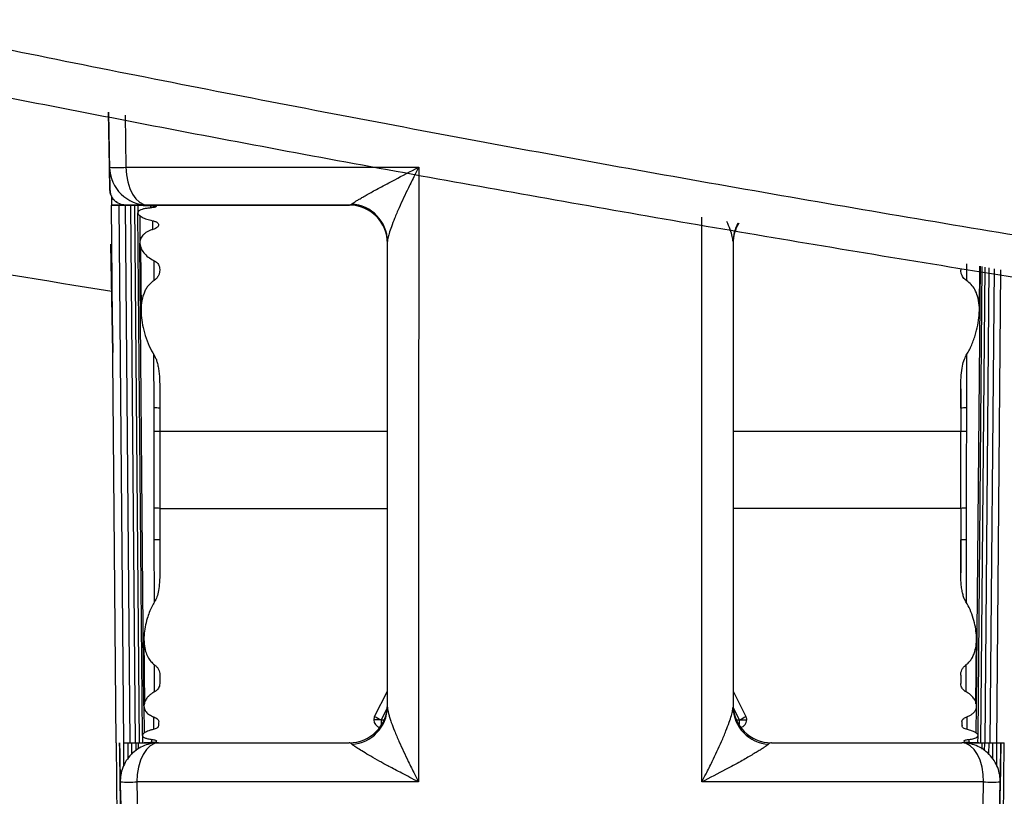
# Model space of a CAD drawing. Header units: millimetres. Extents: x 25 to 1229, y -261 to 1180.
# Tile 144 of 224: x 389 to 402, y 686 to 696. Entities that reach past the tile are written whole.
import ezdxf

# ---------------------------------------------------------------- set-up
doc = ezdxf.new("R2010")
doc.units = ezdxf.units.MM

msp = doc.modelspace()

# ---------------------------------------------------------------- linework, layer by layer
at = {"color": 7, "linetype": 'Continuous', "lineweight": 25}
for p, q in [((390.657, 693.901), (390.644, 694.619)), ((390.644, 694.619), (390.662, 693.606)), ((390.858, 694.581), (390.87, 693.901)), ((390.681, 693.529), (390.682, 693.41)), ((390.743, 686.41), (390.682, 693.41)), ((390.842, 686.41), (390.781, 693.41)), ((390.926, 686.41), (390.865, 693.41)), ((390.994, 686.41), (390.933, 693.41)), ((391.048, 686.41), (390.987, 693.41)), ((391.001, 693.41), (391.067, 693.41)), ((391.025, 693.409), (391.026, 693.308)), ((391.082, 693.41), (391.142, 693.41)), ((391.158, 693.41), (391.202, 693.41)), ((391.194, 693.373), (391.194, 693.401)), ((391.219, 693.41), (393.78, 693.41)), ((393.776, 693.41), (393.776, 693.41)), ((391.085, 686.508), (391.026, 693.307)), ((391.049, 693.274), (391.052, 692.917)), ((391.222, 693.093), (391.222, 693.204)), ((390.699, 691.49), (390.674, 692.901)), ((390.674, 692.901), (390.674, 692.901)), ((390.674, 692.901), (390.699, 691.49)), ((391.105, 686.894), (391.052, 692.913)), ((391.06, 692.877), (391.067, 692.03)), ((394.276, 686.876), (394.276, 692.934)), ((398.776, 692.934), (398.776, 686.876)), ((391.236, 692.428), (391.236, 692.686)), ((401.815, 692.645), (401.815, 692.428)), ((401.946, 686.895), (401.996, 692.613)), ((401.966, 686.508), (402.019, 692.609)), ((401.984, 692.03), (401.989, 692.614)), ((402.003, 686.41), (402.057, 692.602)), ((402.057, 686.41), (402.111, 692.592)), ((402.125, 686.41), (402.179, 692.58)), ((402.209, 686.41), (402.263, 692.566)), ((391.236, 690.769), (391.235, 691.46)), ((401.816, 691.46), (401.815, 690.769)), ((391.31, 691.023), (391.31, 690.767)), ((401.741, 690.767), (401.741, 691.023)), ((394.276, 690.462), (391.31, 690.462)), ((401.741, 690.462), (398.776, 690.462)), ((391.31, 689.462), (394.276, 689.462)), ((401.741, 689.462), (398.776, 689.462)), ((391.24, 688.238), (391.238, 689.054)), ((391.31, 689.053), (391.31, 688.615)), ((401.741, 688.615), (401.741, 689.053)), ((401.813, 689.054), (401.811, 688.238)), ((391.105, 687.761), (391.112, 686.917)), ((401.939, 686.917), (401.946, 687.761)), ((391.244, 687.076), (391.244, 687.424)), ((401.807, 687.424), (401.807, 687.076)), ((394.108, 686.755), (394.276, 687.083)), ((398.776, 687.083), (398.943, 686.755)), ((391.105, 686.891), (391.108, 686.537)), ((394.274, 686.87), (394.192, 686.71)), ((398.859, 686.71), (398.777, 686.87)), ((401.943, 686.537), (401.946, 686.891)), ((391.233, 686.587), (391.233, 686.748)), ((401.818, 686.748), (401.818, 686.587)), ((394.098, 686.71), (394.098, 686.71)), ((394.192, 686.71), (394.234, 686.71)), ((398.817, 686.71), (398.859, 686.71)), ((391.085, 686.506), (391.086, 686.41)), ((401.965, 686.41), (401.966, 686.506)), ((390.743, 686.41), (390.781, 682.113)), ((390.844, 686.109), (390.844, 686.41)), ((390.893, 686.41), (390.894, 686.199)), ((390.947, 686.26), (390.946, 686.41)), ((390.998, 686.41), (390.999, 686.307)), ((391.032, 686.41), (391.107, 686.41)), ((391.034, 686.333), (391.034, 686.41)), ((391.073, 686.41), (391.087, 686.41)), ((391.088, 686.41), (391.161, 686.41)), ((391.102, 686.41), (391.164, 686.41)), ((391.163, 686.41), (391.22, 686.41)), ((391.207, 686.41), (391.207, 686.454)), ((391.223, 686.41), (391.296, 686.41)), ((401.828, 686.41), (401.755, 686.41)), ((401.845, 686.454), (401.844, 686.413)), ((401.888, 686.41), (401.887, 686.41)), ((401.944, 686.41), (401.965, 686.41)), ((401.963, 686.41), (401.944, 686.41)), ((402.017, 686.41), (402.056, 686.41)), ((402.017, 686.41), (402.017, 686.327)), ((402.052, 686.307), (402.053, 686.41)), ((402.105, 686.41), (402.104, 686.261)), ((402.105, 686.41), (402.162, 686.41)), ((402.157, 686.2), (402.158, 686.41)), ((402.207, 686.41), (402.207, 686.111)), ((402.271, 682.113), (402.308, 686.41)), ((390.833, 683.8), (390.796, 685.901)), ((402.255, 685.901), (402.218, 683.8))]:
    msp.add_line(p, q, dxfattribs=at)
at = {"color": 7, "linetype": 'Continuous', "lineweight": 25, "flags": 128}
for points in [[(390.87, 693.901), (391.305, 693.901), (391.754, 693.901), (392.216, 693.901), (392.691, 693.901), (393.176, 693.901), (393.671, 693.901), (394.173, 693.901), (394.682, 693.901)], [(390.87, 693.901), (390.876, 693.805), (390.893, 693.712), (390.92, 693.627), (390.956, 693.553), (390.999, 693.492), (391.048, 693.447), (391.101, 693.419), (391.157, 693.41)], [(394.682, 693.901), (394.681, 689.421), (394.681, 685.901)], [(390.825, 693.41), (390.758, 693.41), (390.711, 693.41), (390.685, 693.41), (390.685, 693.41), (390.708, 693.41), (390.754, 693.41), (390.82, 693.41), (390.901, 693.41)], [(390.929, 693.41), (390.861, 693.41), (390.812, 693.41), (390.785, 693.41), (390.783, 693.41), (390.805, 693.41), (390.849, 693.41), (390.914, 693.41), (390.994, 693.41)], [(391.018, 693.41), (390.949, 693.41), (390.898, 693.41), (390.87, 693.41), (390.866, 693.41), (390.886, 693.41), (390.93, 693.41), (390.993, 693.41), (391.072, 693.41)], [(390.884, 693.41), (390.885, 693.41), (390.885, 693.41), (390.885, 693.41), (390.884, 693.41), (390.882, 693.41), (390.88, 693.41), (390.877, 693.41), (390.873, 693.41)], [(391.092, 693.41), (391.022, 693.41), (390.97, 693.41), (390.94, 693.41), (390.934, 693.41), (390.953, 693.41), (390.995, 693.41), (391.057, 693.41), (391.135, 693.41)], [(390.991, 693.41), (390.991, 693.41), (390.991, 693.41), (390.99, 693.41), (390.989, 693.41), (390.987, 693.41), (390.984, 693.41), (390.981, 693.41), (390.978, 693.41)], [(391.006, 693.41), (390.993, 693.41), (390.987, 693.41), (390.99, 693.41), (391.001, 693.41)], [(391.15, 693.41), (391.105, 693.41), (391.065, 693.41), (391.034, 693.41)], [(391.082, 693.41), (391.082, 693.41), (391.082, 693.41), (391.081, 693.41), (391.08, 693.41), (391.077, 693.41), (391.075, 693.41), (391.071, 693.41), (391.067, 693.41)], [(391.158, 693.41), (391.158, 693.41), (391.158, 693.41), (391.157, 693.41), (391.155, 693.41), (391.153, 693.41), (391.15, 693.41), (391.146, 693.41), (391.142, 693.41)], [(393.776, 693.41), (393.428, 693.41), (393.085, 693.41), (392.748, 693.41), (392.416, 693.41), (392.091, 693.41), (391.772, 693.41), (391.46, 693.41), (391.157, 693.41)], [(391.219, 693.41), (391.219, 693.41), (391.218, 693.41), (391.217, 693.41), (391.215, 693.41), (391.213, 693.41), (391.21, 693.41), (391.206, 693.41), (391.202, 693.41)], [(398.37, 685.901), (398.37, 690.381), (398.369, 693.254)], [(391.31, 690.462), (391.31, 689.902), (391.31, 689.462)], [(401.741, 689.462), (401.741, 690.022), (401.741, 690.462)], [(394.192, 686.71), (394.174, 686.71), (394.156, 686.71), (394.139, 686.71), (394.125, 686.71), (394.113, 686.71), (394.105, 686.71), (394.099, 686.71), (394.098, 686.71)], [(398.859, 686.71), (398.878, 686.71), (398.895, 686.71), (398.912, 686.71), (398.926, 686.71), (398.938, 686.71), (398.946, 686.71), (398.952, 686.71), (398.954, 686.71)], [(390.842, 686.41), (390.845, 686.41), (390.863, 686.41), (390.898, 686.41), (390.946, 686.41)], [(390.941, 686.41), (390.949, 686.41), (390.985, 686.41), (391.034, 686.41)], [(391.296, 686.41), (391.24, 686.4), (391.187, 686.371), (391.137, 686.324), (391.094, 686.26), (391.059, 686.183), (391.033, 686.095), (391.017, 686), (391.013, 685.901)], [(391.296, 686.41), (391.585, 686.41), (391.88, 686.41), (392.182, 686.41), (392.491, 686.41), (392.804, 686.41), (393.124, 686.41), (393.447, 686.41), (393.776, 686.41)], [(399.276, 686.41), (399.604, 686.41), (399.928, 686.41), (400.247, 686.41), (400.56, 686.41), (400.869, 686.41), (401.171, 686.41), (401.466, 686.41), (401.755, 686.41)], [(402.038, 685.901), (402.034, 686), (402.018, 686.095), (401.992, 686.183), (401.957, 686.26), (401.914, 686.324), (401.864, 686.371), (401.811, 686.4), (401.755, 686.41)], [(402.207, 686.41), (402.255, 686.41), (402.289, 686.41), (402.306, 686.41), (402.308, 686.41)], [(391.013, 685.901), (391.033, 684.757), (391.049, 683.858)], [(394.681, 685.901), (394.192, 685.901), (393.709, 685.901), (393.234, 685.901), (392.768, 685.901), (392.311, 685.901), (391.866, 685.901), (391.432, 685.901), (391.013, 685.901)], [(402.038, 685.901), (401.619, 685.901), (401.185, 685.901), (400.74, 685.901), (400.284, 685.901), (399.817, 685.901), (399.342, 685.901), (398.859, 685.901), (398.37, 685.901)], [(402.002, 683.858), (402.022, 685.002), (402.038, 685.901)]]:
    msp.add_lwpolyline(points, dxfattribs=at)
at = {"color": 7, "linetype": 'Continuous', "lineweight": 25}
for centre, radius, start, end in [((390.763, 698.028), 4.128, 268.5188, 271.4814), ((391.157, 693.91), 0.5, 181, 270), ((393.776, 692.91), 0.5, 0, 90), ((393.776, 692.91), 0.5, 0, 90), ((393.782, 692.929), 0.494, 0.6092, 87.0765), ((399.256, 692.934), 0.48, 150.068, 179.961), ((399.276, 692.91), 0.5, 148.306, 180), ((399.276, 692.91), 0.5, 148.3062, 180), ((391.248, 689.349), 1.42, 87.4921, 90.4874), ((401.803, 689.349), 1.42, 89.5126, 92.5079), ((391.243, 688.217), 2.246, 88.2947, 90.1532), ((401.808, 688.217), 2.246, 89.8468, 91.7053), ((391.243, 686.831), 2.632, 88.5433, 90.0783), ((401.808, 686.831), 2.632, 89.9217, 91.4567), ((391.25, 687.715), 1.339, 87.4194, 90.4906), ((401.801, 687.715), 1.339, 89.5094, 92.5806), ((393.776, 686.91), 0.5, 270, 0), ((393.784, 686.883), 0.491, 273.3029, 359.1749), ((399.276, 686.91), 0.5, 180, 270), ((399.267, 686.883), 0.491, 180.8251, 266.6971), ((394.198, 686.71), 0.1, 153, 180), ((394.62, 687.6), 0.988, 238.805, 244.3399), ((398.431, 687.6), 0.988, 295.6601, 301.195), ((398.854, 686.71), 0.1, 359.9982, 27), ((394.198, 686.71), 0.1, 180, 258.2161), ((394.198, 686.71), 0.1, 180, 258.2151), ((395.541, 686.704), 1.349, 179.7521, 182.8832), ((397.555, 686.703), 1.304, 357.063, 0.3017), ((398.854, 686.71), 0.1, 281.7855, 359.9982), ((398.854, 686.71), 0.1, 281.7893, 0.0018), ((390.905, 690.079), 4.179, 268.5148, 271.4855), ((402.146, 690.079), 4.179, 268.5145, 271.4852)]:
    msp.add_arc(centre, radius, start, end, dxfattribs=at)
for points, knots in [([(357.842, 709.946), (358.439, 709.761), (359.633, 709.391), (361.428, 708.849), (363.225, 708.316), (365.025, 707.794), (366.828, 707.28), (368.633, 706.777), (370.441, 706.283), (372.251, 705.8), (374.065, 705.326), (375.88, 704.861), (377.699, 704.407), (379.52, 703.962), (381.343, 703.527), (384.693, 702.748), (389.579, 701.673), (396.018, 700.383), (402.479, 699.216), (411.113, 697.825), (421.944, 696.393), (434.958, 695.171), (447.978, 694.44), (465.321, 694.119), (487.009, 694.933), (506.44, 697.134), (519.327, 699.209), (525.792, 700.376), (532.234, 701.665), (537.735, 702.874), (542.303, 703.95), (545.947, 704.85), (549.581, 705.79), (553.205, 706.768), (556.817, 707.786), (560.42, 708.841), (562.813, 709.577), (564.009, 709.946)], [0, 0, 0, 0, 0.00896, 0.017918, 0.026875, 0.035831, 0.044786, 0.05374, 0.062694, 0.071648, 0.080602, 0.089557, 0.098512, 0.107468, 0.116425, 0.125384, 0.156764, 0.18813, 0.219495, 0.250869, 0.313459, 0.376039, 0.438172, 0.500302, 0.624595, 0.748901, 0.780289, 0.811669, 0.843052, 0.87445, 0.892389, 0.910324, 0.928256, 0.946187, 0.96412, 0.982057, 1, 1, 1, 1]), ([(358.515, 706.371), (359.135, 706.185), (360.375, 705.815), (362.24, 705.271), (364.106, 704.738), (365.976, 704.214), (367.848, 703.701), (369.724, 703.198), (371.602, 702.706), (373.483, 702.223), (375.366, 701.751), (377.252, 701.289), (379.14, 700.838), (381.031, 700.396), (382.924, 699.965), (384.82, 699.545), (386.717, 699.134), (388.617, 698.735), (390.52, 698.345), (392.424, 697.966), (394.33, 697.597), (396.239, 697.239), (398.149, 696.891), (400.061, 696.553), (401.975, 696.226), (403.891, 695.91), (405.808, 695.603), (407.727, 695.308), (409.648, 695.023), (411.57, 694.748), (413.494, 694.484), (415.419, 694.23), (417.345, 693.987), (419.273, 693.754), (421.202, 693.532), (423.132, 693.321), (425.064, 693.12), (426.996, 692.929), (428.929, 692.749), (430.864, 692.58), (432.799, 692.421), (434.735, 692.273), (436.672, 692.135), (438.61, 692.008), (440.548, 691.892), (442.487, 691.786), (444.426, 691.69), (446.366, 691.605), (448.307, 691.531), (450.247, 691.468), (452.188, 691.415), (454.13, 691.372), (456.071, 691.34), (458.013, 691.319), (459.955, 691.308), (461.896, 691.308), (463.838, 691.319), (465.78, 691.34), (467.721, 691.372), (469.663, 691.415), (471.604, 691.468), (473.545, 691.531), (475.485, 691.605), (477.425, 691.69), (479.364, 691.786), (481.303, 691.892), (483.241, 692.008), (485.179, 692.135), (487.116, 692.273), (489.052, 692.421), (490.987, 692.58), (492.922, 692.749), (494.855, 692.929), (496.788, 693.12), (498.719, 693.321), (500.649, 693.532), (502.578, 693.754), (504.506, 693.987), (506.432, 694.23), (508.357, 694.484), (510.281, 694.748), (512.203, 695.023), (514.124, 695.308), (516.043, 695.603), (517.96, 695.91), (519.876, 696.226), (521.79, 696.553), (523.702, 696.891), (525.613, 697.239), (527.521, 697.597), (529.427, 697.966), (531.331, 698.345), (533.234, 698.735), (535.134, 699.134), (537.031, 699.545), (538.927, 699.965), (540.82, 700.396), (542.711, 700.838), (544.599, 701.289), (546.485, 701.751), (548.369, 702.223), (550.249, 702.706), (552.127, 703.198), (554.003, 703.701), (555.875, 704.214), (557.745, 704.738), (559.612, 705.271), (561.476, 705.815), (562.716, 706.185), (563.336, 706.371)], [0, 0, 0, 0, 0.009345, 0.01869, 0.028035, 0.03738, 0.046725, 0.05607, 0.065415, 0.074761, 0.084106, 0.093451, 0.102797, 0.112142, 0.121488, 0.130833, 0.140179, 0.149524, 0.15887, 0.168215, 0.177561, 0.186907, 0.196252, 0.205598, 0.214944, 0.22429, 0.233636, 0.242981, 0.252327, 0.261673, 0.271019, 0.280365, 0.289711, 0.299057, 0.308403, 0.317749, 0.327096, 0.336442, 0.345788, 0.355134, 0.36448, 0.373826, 0.383172, 0.392519, 0.401865, 0.411211, 0.420557, 0.429903, 0.43925, 0.448596, 0.457942, 0.467288, 0.476634, 0.485981, 0.495327, 0.504673, 0.514019, 0.523366, 0.532712, 0.542058, 0.551404, 0.56075, 0.570097, 0.579443, 0.588789, 0.598135, 0.607481, 0.616828, 0.626174, 0.63552, 0.644866, 0.654212, 0.663558, 0.672904, 0.682251, 0.691597, 0.700943, 0.710289, 0.719635, 0.728981, 0.738327, 0.747673, 0.757019, 0.766364, 0.77571, 0.785056, 0.794402, 0.803748, 0.813093, 0.822439, 0.831785, 0.84113, 0.850476, 0.859821, 0.869167, 0.878512, 0.887858, 0.897203, 0.906549, 0.915894, 0.925239, 0.934585, 0.94393, 0.953275, 0.96262, 0.971965, 0.98131, 0.990655, 1, 1, 1, 1]), ([(560.01, 702.164), (559.433, 701.999), (558.28, 701.67), (556.544, 701.186), (554.803, 700.71), (553.055, 700.241), (551.302, 699.78), (549.543, 699.328), (547.778, 698.883), (546.007, 698.446), (544.231, 698.018), (542.448, 697.598), (540.66, 697.185), (538.866, 696.782), (537.067, 696.386), (535.262, 696), (533.452, 695.621), (531.636, 695.252), (529.814, 694.891), (527.987, 694.538), (526.155, 694.195), (524.317, 693.86), (522.474, 693.535), (520.625, 693.218), (518.771, 692.911), (516.912, 692.612), (515.048, 692.323), (513.179, 692.043), (511.305, 691.772), (509.425, 691.511), (507.541, 691.259), (505.651, 691.017), (503.757, 690.784), (501.858, 690.561), (499.954, 690.348), (498.045, 690.144), (496.132, 689.95), (494.214, 689.767), (492.291, 689.593), (490.364, 689.429), (488.432, 689.275), (486.495, 689.132), (484.555, 688.998), (482.61, 688.876), (480.66, 688.763), (478.706, 688.661), (476.749, 688.569), (474.787, 688.488), (472.82, 688.417), (470.85, 688.357), (468.876, 688.308), (466.898, 688.27), (464.916, 688.242), (462.931, 688.226), (460.247, 688.218), (456.873, 688.237), (452.815, 688.306), (448.776, 688.42), (444.755, 688.579), (440.753, 688.782), (436.771, 689.028), (432.809, 689.317), (428.867, 689.649), (424.946, 690.022), (421.046, 690.436), (417.168, 690.891), (413.312, 691.386), (409.479, 691.92), (405.669, 692.492), (401.881, 693.103), (398.118, 693.751), (394.378, 694.436), (390.662, 695.157), (386.971, 695.914), (383.305, 696.706), (379.664, 697.532), (376.049, 698.392), (372.458, 699.284), (368.895, 700.211), (365.356, 701.166), (363.011, 701.832), (361.841, 702.164)], [0, 0, 0, 0, 0.0089556, 0.0179295, 0.0269218, 0.0359324, 0.0449614, 0.0540088, 0.0630744, 0.0721585, 0.0812609, 0.0903816, 0.0995207, 0.1086781, 0.1178539, 0.127048, 0.1362605, 0.1454913, 0.1547404, 0.1640079, 0.1732937, 0.1825979, 0.1919204, 0.2012612, 0.2106204, 0.2199979, 0.2293937, 0.2388079, 0.2482404, 0.2576912, 0.2671604, 0.2766479, 0.2861537, 0.2956779, 0.3052204, 0.3147812, 0.3243603, 0.3339577, 0.3435735, 0.3532076, 0.36286, 0.3725307, 0.3822198, 0.3919271, 0.4016528, 0.4113968, 0.4211591, 0.4309397, 0.4407386, 0.4505559, 0.4603914, 0.4702453, 0.4801174, 0.4900079, 0.4999166, 0.520214, 0.5404263, 0.5605536, 0.5805959, 0.6005532, 0.6204255, 0.6402127, 0.6599148, 0.6795319, 0.6990639, 0.7185109, 0.7378728, 0.7571495, 0.7763412, 0.7954477, 0.8144691, 0.8334054, 0.8522566, 0.8710226, 0.8897034, 0.9082991, 0.9268097, 0.945235, 0.9635752, 0.9818302, 1, 1, 1, 1]), ([(552.373, 699.292), (551.808, 699.148), (550.68, 698.862), (548.984, 698.444), (547.287, 698.032), (545.589, 697.629), (543.89, 697.234), (542.19, 696.847), (540.488, 696.468), (538.785, 696.098), (537.08, 695.735), (535.375, 695.381), (533.668, 695.034), (531.959, 694.696), (530.25, 694.366), (528.539, 694.044), (526.827, 693.73), (525.114, 693.424), (523.399, 693.126), (521.683, 692.836), (519.966, 692.555), (518.248, 692.281), (516.528, 692.015), (514.807, 691.758), (513.085, 691.509), (511.361, 691.267), (509.636, 691.034), (507.91, 690.809), (506.183, 690.592), (504.454, 690.383), (502.724, 690.182), (500.993, 689.989), (499.261, 689.804), (497.527, 689.628), (495.792, 689.459), (494.056, 689.299), (492.318, 689.147), (490.579, 689.003), (488.839, 688.867), (487.098, 688.739), (485.355, 688.62), (483.611, 688.508), (481.866, 688.405), (480.119, 688.31), (478.371, 688.224), (476.622, 688.146), (474.871, 688.075), (473.12, 688.014), (471.367, 687.96), (469.612, 687.915), (467.857, 687.878), (466.1, 687.849), (464.341, 687.829), (462.582, 687.817), (460.23, 687.812), (457.285, 687.827), (453.746, 687.878), (450.204, 687.964), (446.659, 688.084), (443.111, 688.238), (439.559, 688.427), (436.006, 688.649), (432.454, 688.907), (428.905, 689.198), (425.36, 689.523), (421.821, 689.882), (418.287, 690.275), (414.76, 690.701), (411.24, 691.161), (407.726, 691.654), (404.219, 692.181), (400.717, 692.741), (397.221, 693.335), (393.732, 693.962), (390.248, 694.622), (386.771, 695.316), (383.3, 696.043), (379.835, 696.804), (376.375, 697.598), (372.922, 698.424), (370.626, 699.002), (369.478, 699.292)], [0, 0, 0, 0, 0.009498, 0.01899, 0.028476, 0.037957, 0.047431, 0.0569, 0.066364, 0.075823, 0.085278, 0.094728, 0.104174, 0.113617, 0.123055, 0.132491, 0.141923, 0.151352, 0.160779, 0.170203, 0.179626, 0.189046, 0.198465, 0.207883, 0.217299, 0.226715, 0.23613, 0.245545, 0.254959, 0.264374, 0.273789, 0.283205, 0.292622, 0.302041, 0.31146, 0.320882, 0.330305, 0.33973, 0.349159, 0.358589, 0.368023, 0.37746, 0.386901, 0.396346, 0.405794, 0.415247, 0.424705, 0.434167, 0.443634, 0.453107, 0.462586, 0.472071, 0.481561, 0.491059, 0.500563, 0.519645, 0.538746, 0.55787, 0.577018, 0.596193, 0.615396, 0.634628, 0.653866, 0.673103, 0.692335, 0.711562, 0.73078, 0.749989, 0.769188, 0.788385, 0.807581, 0.826778, 0.84598, 0.865189, 0.884405, 0.903633, 0.922872, 0.942127, 0.961398, 0.980689, 1, 1, 1, 1]), ([(373.746, 695.496), (377.627, 694.682), (383.208, 693.51), (388.938, 692.574), (390.685, 692.288)], [0, 0, 0, 0, 0.695262, 1, 1, 1, 1]), ([(393.807, 693.422), (393.812, 693.426), (393.822, 693.433), (393.847, 693.449), (393.879, 693.469), (393.92, 693.493), (393.97, 693.522), (394.029, 693.556), (394.097, 693.594), (394.209, 693.655), (394.401, 693.756), (394.577, 693.847), (394.682, 693.901)], [0, 0, 0, 0, 0.042587, 0.090151, 0.143167, 0.202, 0.26693, 0.338175, 0.415907, 0.500259, 0.701818, 1, 1, 1, 1]), ([(394.682, 693.901), (394.664, 693.866), (394.619, 693.777), (394.53, 693.599), (394.442, 693.411), (394.37, 693.243), (394.327, 693.131), (394.297, 693.044), (394.279, 692.977), (394.277, 692.948), (394.276, 692.934)], [0, 0, 0, 0, 0.098368, 0.250267, 0.499846, 0.636849, 0.749786, 0.846947, 0.92992, 1, 1, 1, 1]), ([(390.662, 693.607), (390.663, 693.592), (390.666, 693.562), (390.682, 693.521), (390.704, 693.487), (390.729, 693.46), (390.744, 693.453), (390.75, 693.45)], [0, 0, 0, 0, 0.203433, 0.410909, 0.624125, 0.845765, 1, 1, 1, 1]), ([(390.862, 693.41), (390.815, 693.41), (390.76, 693.429), (390.683, 693.505), (390.663, 693.56), (390.662, 693.606)], [0, 0, 0, 0, 0.5, 0.5, 1, 1, 1, 1]), ([(390.873, 693.41), (390.868, 693.41), (390.856, 693.41), (390.835, 693.41), (390.825, 693.41)], [0, 0, 0, 0, 0.500003, 1, 1, 1, 1]), ([(391.157, 693.41), (391.157, 693.41), (391.151, 693.41), (391.134, 693.41), (391.123, 693.41), (391.117, 693.41), (391.114, 693.41), (391.112, 693.41), (391.111, 693.41), (391.111, 693.41), (391.104, 693.41), (391.094, 693.41), (391.079, 693.41), (391.071, 693.41), (391.067, 693.41), (391.065, 693.41), (391.064, 693.41), (391.064, 693.41), (391.063, 693.41), (391.052, 693.41), (391.034, 693.41), (390.997, 693.41), (390.981, 693.41), (390.966, 693.41), (390.96, 693.41), (390.958, 693.41), (390.956, 693.41), (390.956, 693.41), (390.955, 693.41), (390.955, 693.41), (390.945, 693.41), (390.932, 693.41), (390.919, 693.41), (390.913, 693.41), (390.911, 693.41), (390.909, 693.41), (390.909, 693.41), (390.908, 693.41), (390.877, 693.41), (390.862, 693.41), (390.862, 693.41)], [0, 0, 0, 0, 0.125, 0.1875, 0.21875, 0.234375, 0.242187, 0.246094, 0.246094, 0.25, 0.25, 0.3125, 0.34375, 0.359375, 0.367187, 0.371094, 0.373047, 0.373047, 0.375, 0.375, 0.5, 0.5, 0.5625, 0.59375, 0.609375, 0.617187, 0.621094, 0.623047, 0.623047, 0.625, 0.625, 0.6875, 0.71875, 0.734375, 0.742187, 0.746094, 0.746094, 0.75, 0.75, 1, 1, 1, 1]), ([(390.884, 693.41), (390.901, 693.41), (390.918, 693.41), (390.926, 693.41), (390.927, 693.41), (390.927, 693.41), (390.927, 693.41), (390.926, 693.41), (390.926, 693.41), (390.925, 693.41), (390.923, 693.41), (390.917, 693.41), (390.914, 693.41), (390.913, 693.41), (390.912, 693.41), (390.911, 693.41), (390.905, 693.41), (390.896, 693.41), (390.884, 693.41)], [0, 0, 0, 0, 0.25, 0.375, 0.4375, 0.46875, 0.484375, 0.484375, 0.5, 0.5, 0.625, 0.6875, 0.71875, 0.734375, 0.734375, 0.75, 0.75, 1, 1, 1, 1]), ([(390.901, 693.41), (390.912, 693.41), (390.935, 693.41), (390.962, 693.41), (390.983, 693.41), (390.988, 693.41), (390.991, 693.41)], [0, 0, 0, 0, 0.248524, 0.499856, 0.748552, 1, 1, 1, 1]), ([(390.978, 693.41), (390.971, 693.41), (390.959, 693.41), (390.939, 693.41), (390.929, 693.41)], [0, 0, 0, 0, 0.500003, 1, 1, 1, 1]), ([(390.994, 693.41), (391.005, 693.41), (391.028, 693.41), (391.054, 693.41), (391.074, 693.41), (391.08, 693.41), (391.082, 693.41)], [0, 0, 0, 0, 0.248524, 0.499856, 0.748552, 1, 1, 1, 1]), ([(391.001, 693.41), (391.007, 693.41), (391.017, 693.41), (391.041, 693.409), (391.074, 693.407), (391.12, 693.404), (391.162, 693.403), (391.183, 693.402)], [0, 0, 0, 0, 0.166504, 0.332719, 0.501797, 0.752347, 1, 1, 1, 1]), ([(391.067, 693.41), (391.061, 693.41), (391.048, 693.41), (391.028, 693.41), (391.018, 693.41)], [0, 0, 0, 0, 0.500003, 1, 1, 1, 1]), ([(391.072, 693.41), (391.083, 693.41), (391.106, 693.41), (391.132, 693.41), (391.151, 693.41), (391.156, 693.41), (391.158, 693.41)], [0, 0, 0, 0, 0.248524, 0.499856, 0.748552, 1, 1, 1, 1]), ([(391.142, 693.41), (391.136, 693.41), (391.123, 693.41), (391.102, 693.41), (391.092, 693.41)], [0, 0, 0, 0, 0.500003, 1, 1, 1, 1]), ([(391.135, 693.41), (391.146, 693.41), (391.168, 693.41), (391.194, 693.41), (391.213, 693.41), (391.217, 693.41), (391.219, 693.41)], [0, 0, 0, 0, 0.248524, 0.499856, 0.748552, 1, 1, 1, 1]), ([(391.202, 693.41), (391.195, 693.41), (391.182, 693.41), (391.161, 693.41), (391.15, 693.41)], [0, 0, 0, 0, 0.500003, 1, 1, 1, 1]), ([(391.183, 693.402), (391.194, 693.401), (391.216, 693.4), (391.241, 693.398), (391.259, 693.395), (391.263, 693.392), (391.265, 693.39)], [0, 0, 0, 0, 0.249756, 0.499925, 0.749829, 1, 1, 1, 1]), ([(391.265, 693.39), (391.264, 693.389), (391.262, 693.386), (391.247, 693.381), (391.225, 693.376), (391.204, 693.374), (391.194, 693.373)], [0, 0, 0, 0, 0.248204, 0.499566, 0.751598, 1, 1, 1, 1]), ([(391.194, 693.373), (391.176, 693.371), (391.141, 693.367), (391.098, 693.359), (391.059, 693.346), (391.03, 693.329), (391.022, 693.305), (391.038, 693.279), (391.078, 693.252), (391.136, 693.225), (391.189, 693.213), (391.216, 693.206)], [0, 0, 0, 0, 0.0837, 0.166271, 0.250466, 0.374659, 0.500061, 0.624184, 0.75026, 0.876854, 1, 1, 1, 1]), ([(391.216, 693.206), (391.223, 693.205), (391.239, 693.201), (391.258, 693.194), (391.276, 693.184), (391.291, 693.171), (391.294, 693.16), (391.295, 693.154)], [0, 0, 0, 0, 0.16543, 0.330321, 0.50012, 0.748141, 1, 1, 1, 1]), ([(391.295, 693.154), (391.294, 693.148), (391.293, 693.137), (391.278, 693.12), (391.255, 693.104), (391.233, 693.096), (391.222, 693.093)], [0, 0, 0, 0, 0.251007, 0.501155, 0.753926, 1, 1, 1, 1]), ([(398.776, 692.934), (398.773, 692.955), (398.768, 692.998), (398.74, 693.089), (398.711, 693.161), (398.696, 693.196)], [0, 0, 0, 0, 0.315004, 0.666289, 1, 1, 1, 1]), ([(391.222, 693.093), (391.208, 693.088), (391.181, 693.079), (391.145, 693.061), (391.114, 693.04), (391.082, 693.01), (391.055, 692.966), (391.049, 692.909), (391.063, 692.849), (391.1, 692.789), (391.154, 692.732), (391.208, 692.702), (391.234, 692.688)], [0, 0, 0, 0, 0.06161, 0.123049, 0.185621, 0.250562, 0.373533, 0.500742, 0.625571, 0.750138, 0.878985, 1, 1, 1, 1]), ([(391.234, 692.688), (391.242, 692.683), (391.258, 692.674), (391.278, 692.657), (391.295, 692.634), (391.308, 692.605), (391.31, 692.583), (391.31, 692.571)], [0, 0, 0, 0, 0.160067, 0.323529, 0.496091, 0.741415, 1, 1, 1, 1]), ([(391.31, 692.564), (391.31, 692.552), (391.308, 692.527), (391.294, 692.491), (391.272, 692.456), (391.248, 692.437), (391.236, 692.428)], [0, 0, 0, 0, 0.251276, 0.49898, 0.761848, 1, 1, 1, 1]), ([(401.815, 692.428), (401.807, 692.433), (401.791, 692.445), (401.772, 692.467), (401.756, 692.494), (401.743, 692.527), (401.741, 692.552), (401.741, 692.564)], [0, 0, 0, 0, 0.156504, 0.321563, 0.499814, 0.748071, 1, 1, 1, 1]), ([(391.236, 692.428), (391.223, 692.418), (391.196, 692.399), (391.162, 692.364), (391.133, 692.323), (391.11, 692.277), (391.084, 692.206), (391.066, 692.106), (391.067, 691.979), (391.085, 691.846), (391.121, 691.712), (391.168, 691.578), (391.215, 691.494), (391.238, 691.455)], [0, 0, 0, 0, 0.045273, 0.092152, 0.141518, 0.194127, 0.250606, 0.3696, 0.499908, 0.622694, 0.74914, 0.882564, 1, 1, 1, 1]), ([(401.813, 691.455), (401.825, 691.473), (401.848, 691.512), (401.878, 691.575), (401.905, 691.642), (401.936, 691.733), (401.965, 691.845), (401.984, 691.978), (401.985, 692.105), (401.965, 692.217), (401.929, 692.307), (401.882, 692.377), (401.837, 692.411), (401.815, 692.428)], [0, 0, 0, 0, 0.0566549, 0.1170076, 0.1813518, 0.2499299, 0.3759589, 0.4984832, 0.6293162, 0.7488501, 0.8410413, 0.9235832, 1, 1, 1, 1]), ([(391.238, 691.455), (391.245, 691.443), (391.259, 691.416), (391.275, 691.37), (391.288, 691.317), (391.298, 691.254), (391.306, 691.184), (391.31, 691.104), (391.31, 691.048), (391.311, 691.018)], [0, 0, 0, 0, 0.094603, 0.203626, 0.328437, 0.469942, 0.628765, 0.805345, 1, 1, 1, 1]), ([(401.74, 691.018), (401.741, 691.068), (401.742, 691.159), (401.756, 691.281), (401.775, 691.379), (401.802, 691.432), (401.813, 691.455)], [0, 0, 0, 0, 0.328885, 0.603126, 0.825236, 1, 1, 1, 1]), ([(401.741, 689.053), (401.741, 688.981), (401.741, 688.837), (401.74, 688.696), (401.74, 688.625)], [0, 0, 0, 0, 0.499998, 1, 1, 1, 1]), ([(391.311, 688.625), (391.31, 688.583), (391.309, 688.505), (391.297, 688.399), (391.278, 688.313), (391.253, 688.266), (391.243, 688.245)], [0, 0, 0, 0, 0.320024, 0.591224, 0.8163, 1, 1, 1, 1]), ([(401.809, 688.245), (401.801, 688.258), (401.785, 688.287), (401.769, 688.337), (401.756, 688.396), (401.747, 688.464), (401.741, 688.541), (401.741, 688.596), (401.74, 688.625)], [0, 0, 0, 0, 0.1182865, 0.2539675, 0.4089089, 0.5843628, 0.7811903, 1, 1, 1, 1]), ([(391.243, 688.245), (391.23, 688.224), (391.204, 688.179), (391.173, 688.107), (391.142, 688.019), (391.118, 687.919), (391.104, 687.808), (391.104, 687.701), (391.122, 687.607), (391.152, 687.531), (391.19, 687.47), (391.226, 687.439), (391.244, 687.424)], [0, 0, 0, 0, 0.077179, 0.160222, 0.249768, 0.375768, 0.499234, 0.629133, 0.749, 0.84057, 0.923281, 1, 1, 1, 1]), ([(401.807, 687.424), (401.82, 687.435), (401.848, 687.458), (401.88, 687.499), (401.906, 687.547), (401.93, 687.613), (401.947, 687.701), (401.947, 687.808), (401.933, 687.919), (401.905, 688.031), (401.867, 688.142), (401.827, 688.212), (401.809, 688.245)], [0, 0, 0, 0, 0.057131, 0.117179, 0.181473, 0.2511, 0.370968, 0.500968, 0.624306, 0.750263, 0.882084, 1, 1, 1, 1]), ([(391.244, 687.424), (391.254, 687.416), (391.275, 687.398), (391.296, 687.365), (391.309, 687.329), (391.31, 687.305), (391.311, 687.292)], [0, 0, 0, 0, 0.2357416, 0.4738393, 0.7254264, 1, 1, 1, 1]), ([(401.74, 687.292), (401.741, 687.303), (401.742, 687.327), (401.755, 687.362), (401.775, 687.396), (401.797, 687.415), (401.807, 687.424)], [0, 0, 0, 0, 0.250928, 0.498854, 0.760325, 1, 1, 1, 1]), ([(391.31, 687.181), (391.309, 687.17), (391.307, 687.15), (391.294, 687.12), (391.274, 687.094), (391.252, 687.08), (391.241, 687.074)], [0, 0, 0, 0, 0.257603, 0.503393, 0.758121, 1, 1, 1, 1]), ([(401.81, 687.074), (401.803, 687.078), (401.788, 687.086), (401.771, 687.103), (401.755, 687.123), (401.744, 687.15), (401.742, 687.17), (401.741, 687.181)], [0, 0, 0, 0, 0.16091, 0.325016, 0.497077, 0.742461, 1, 1, 1, 1]), ([(391.241, 687.074), (391.228, 687.066), (391.201, 687.05), (391.168, 687.022), (391.137, 686.987), (391.113, 686.945), (391.102, 686.898), (391.108, 686.853), (391.131, 686.811), (391.171, 686.775), (391.213, 686.757), (391.233, 686.748)], [0, 0, 0, 0, 0.081141, 0.163726, 0.249717, 0.37509, 0.50125, 0.627776, 0.750794, 0.87758, 1, 1, 1, 1]), ([(401.818, 686.748), (401.832, 686.754), (401.86, 686.765), (401.893, 686.787), (401.923, 686.816), (401.944, 686.853), (401.949, 686.899), (401.938, 686.946), (401.911, 686.993), (401.87, 687.038), (401.83, 687.062), (401.81, 687.074)], [0, 0, 0, 0, 0.082027, 0.164761, 0.250724, 0.373856, 0.500596, 0.626572, 0.750834, 0.877632, 1, 1, 1, 1]), ([(394.276, 686.876), (394.276, 686.868), (394.277, 686.852), (394.283, 686.819), (394.293, 686.779), (394.307, 686.731), (394.331, 686.661), (394.369, 686.56), (394.441, 686.391), (394.529, 686.202), (394.617, 686.025), (394.663, 685.936), (394.681, 685.901)], [0, 0, 0, 0, 0.040755, 0.085836, 0.13563, 0.190402, 0.250336, 0.36332, 0.500352, 0.750129, 0.901982, 1, 1, 1, 1]), ([(398.37, 685.901), (398.388, 685.936), (398.434, 686.025), (398.522, 686.202), (398.61, 686.391), (398.682, 686.56), (398.725, 686.674), (398.754, 686.762), (398.772, 686.831), (398.774, 686.862), (398.776, 686.876)], [0, 0, 0, 0, 0.098035, 0.250151, 0.499772, 0.636787, 0.749841, 0.846803, 0.929769, 1, 1, 1, 1]), ([(391.233, 686.748), (391.243, 686.744), (391.263, 686.736), (391.282, 686.72), (391.295, 686.703), (391.296, 686.692), (391.297, 686.686)], [0, 0, 0, 0, 0.246523, 0.499439, 0.749358, 1, 1, 1, 1]), ([(401.754, 686.686), (401.755, 686.692), (401.756, 686.703), (401.769, 686.72), (401.789, 686.736), (401.808, 686.744), (401.818, 686.748)], [0, 0, 0, 0, 0.251008, 0.501066, 0.753306, 1, 1, 1, 1]), ([(391.293, 686.631), (391.292, 686.626), (391.29, 686.616), (391.275, 686.603), (391.254, 686.592), (391.234, 686.586), (391.223, 686.584)], [0, 0, 0, 0, 0.251042, 0.501159, 0.753471, 1, 1, 1, 1]), ([(401.828, 686.584), (401.817, 686.586), (401.797, 686.592), (401.776, 686.603), (401.761, 686.616), (401.759, 686.626), (401.758, 686.631)], [0, 0, 0, 0, 0.247612, 0.499601, 0.748266, 1, 1, 1, 1]), ([(391.223, 686.584), (391.21, 686.58), (391.184, 686.574), (391.151, 686.562), (391.119, 686.547), (391.094, 686.529), (391.082, 686.509), (391.088, 686.491), (391.112, 686.476), (391.151, 686.463), (391.188, 686.457), (391.207, 686.454)], [0, 0, 0, 0, 0.082678, 0.165582, 0.2509, 0.376615, 0.500632, 0.624437, 0.750354, 0.876891, 1, 1, 1, 1]), ([(401.845, 686.454), (401.857, 686.456), (401.882, 686.46), (401.913, 686.467), (401.942, 686.477), (401.963, 686.491), (401.969, 686.509), (401.957, 686.529), (401.928, 686.549), (401.886, 686.569), (401.847, 686.579), (401.828, 686.584)], [0, 0, 0, 0, 0.082411, 0.164957, 0.24996, 0.375832, 0.500286, 0.624703, 0.750303, 0.876345, 1, 1, 1, 1]), ([(391.296, 686.41), (391.237, 686.41), (391.172, 686.399), (391.048, 686.349), (390.989, 686.31), (390.891, 686.21), (390.853, 686.15), (390.805, 686.025), (390.795, 685.96), (390.796, 685.901)], [0, 0, 0, 0, 0.25, 0.25, 0.5, 0.5, 0.75, 0.75, 1, 1, 1, 1]), ([(390.844, 686.41), (390.852, 686.41), (390.869, 686.41), (390.883, 686.41), (390.886, 686.41), (390.887, 686.41)], [0, 0, 0, 0, 0.444079, 0.893207, 1, 1, 1, 1]), ([(390.892, 686.41), (390.892, 686.41), (390.896, 686.41), (390.895, 686.41), (390.893, 686.41)], [0, 0, 0, 0, 0.188463, 1, 1, 1, 1]), ([(390.946, 686.41), (390.955, 686.41), (390.972, 686.41), (390.987, 686.41), (390.991, 686.41), (390.992, 686.41)], [0, 0, 0, 0, 0.430697, 0.866292, 1, 1, 1, 1]), ([(390.996, 686.41), (390.997, 686.41), (391.001, 686.41), (391, 686.41), (390.998, 686.41)], [0, 0, 0, 0, 0.164886, 1, 1, 1, 1]), ([(391.034, 686.41), (391.043, 686.41), (391.061, 686.41), (391.076, 686.41), (391.08, 686.41), (391.081, 686.41)], [0, 0, 0, 0, 0.41892, 0.842603, 1, 1, 1, 1]), ([(391.086, 686.41), (391.087, 686.41), (391.091, 686.41), (391.09, 686.41), (391.089, 686.41)], [0, 0, 0, 0, 0.140083, 1, 1, 1, 1]), ([(391.107, 686.41), (391.116, 686.41), (391.134, 686.41), (391.15, 686.41), (391.154, 686.41), (391.156, 686.41)], [0, 0, 0, 0, 0.408419, 0.821482, 1, 1, 1, 1]), ([(391.19, 686.413), (391.161, 686.412), (391.129, 686.411), (391.111, 686.41), (391.109, 686.41)], [0, 0, 0, 0, 0.907988, 1, 1, 1, 1]), ([(391.16, 686.41), (391.161, 686.41), (391.165, 686.41), (391.164, 686.41), (391.163, 686.41)], [0, 0, 0, 0, 0.113962, 1, 1, 1, 1]), ([(391.164, 686.41), (391.173, 686.41), (391.192, 686.41), (391.209, 686.41), (391.214, 686.41), (391.215, 686.41)], [0, 0, 0, 0, 0.398956, 0.802447, 1, 1, 1, 1]), ([(391.262, 686.421), (391.26, 686.42), (391.258, 686.418), (391.242, 686.415), (391.22, 686.414), (391.2, 686.413), (391.19, 686.413)], [0, 0, 0, 0, 0.249943, 0.499683, 0.750058, 1, 1, 1, 1]), ([(391.207, 686.454), (391.216, 686.453), (391.235, 686.45), (391.254, 686.445), (391.267, 686.44), (391.267, 686.437), (391.268, 686.435)], [0, 0, 0, 0, 0.249466, 0.499652, 0.750058, 1, 1, 1, 1]), ([(391.22, 686.41), (391.22, 686.41), (391.224, 686.41), (391.224, 686.41), (391.223, 686.41)], [0, 0, 0, 0, 0.086421, 1, 1, 1, 1]), ([(393.813, 686.393), (393.807, 686.398), (393.795, 686.408), (393.782, 686.409), (393.776, 686.41)], [0, 0, 0, 0, 0.471536, 1, 1, 1, 1]), ([(394.681, 685.901), (394.642, 685.921), (394.569, 685.959), (394.466, 686.013), (394.376, 686.06), (394.298, 686.102), (394.233, 686.137), (394.152, 686.182), (394.06, 686.234), (393.965, 686.291), (393.893, 686.336), (393.84, 686.37), (393.821, 686.386), (393.813, 686.393)], [0, 0, 0, 0, 0.109523, 0.20858, 0.29715, 0.375234, 0.442855, 0.500049, 0.631371, 0.746169, 0.845117, 0.929221, 1, 1, 1, 1]), ([(399.238, 686.393), (399.233, 686.389), (399.223, 686.38), (399.199, 686.363), (399.167, 686.342), (399.127, 686.316), (399.077, 686.286), (399.019, 686.251), (398.951, 686.212), (398.84, 686.149), (398.649, 686.046), (398.474, 685.955), (398.37, 685.901)], [0, 0, 0, 0, 0.042839, 0.090598, 0.143746, 0.202639, 0.267554, 0.338706, 0.416264, 0.500357, 0.703111, 1, 1, 1, 1]), ([(399.276, 686.41), (399.269, 686.409), (399.256, 686.408), (399.244, 686.398), (399.238, 686.393)], [0, 0, 0, 0, 0.528464, 1, 1, 1, 1]), ([(402.255, 685.901), (402.256, 685.96), (402.246, 686.025), (402.198, 686.15), (402.161, 686.21), (402.063, 686.31), (402.003, 686.349), (401.879, 686.399), (401.814, 686.41), (401.755, 686.41)], [0, 0, 0, 0, 0.25, 0.25, 0.5, 0.5, 0.75, 0.75, 1, 1, 1, 1]), ([(401.783, 686.435), (401.784, 686.437), (401.784, 686.44), (401.797, 686.445), (401.816, 686.45), (401.835, 686.453), (401.845, 686.454)], [0, 0, 0, 0, 0.249697, 0.499638, 0.750292, 1, 1, 1, 1]), ([(401.861, 686.413), (401.851, 686.413), (401.831, 686.414), (401.809, 686.415), (401.793, 686.418), (401.791, 686.42), (401.789, 686.421)], [0, 0, 0, 0, 0.24973, 0.499695, 0.749842, 1, 1, 1, 1]), ([(401.831, 686.41), (401.834, 686.41), (401.84, 686.41), (401.859, 686.41), (401.877, 686.41), (401.887, 686.41)], [0, 0, 0, 0, 0.309795, 0.653274, 1, 1, 1, 1]), ([(401.978, 686.41), (401.972, 686.41), (401.958, 686.41), (401.931, 686.411), (401.899, 686.412), (401.874, 686.412), (401.861, 686.413)], [0, 0, 0, 0, 0.252991, 0.499984, 0.746985, 1, 1, 1, 1]), ([(401.891, 686.41), (401.893, 686.41), (401.899, 686.41), (401.917, 686.41), (401.935, 686.41), (401.944, 686.41)], [0, 0, 0, 0, 0.3015522, 0.6491327, 1, 1, 1, 1]), ([(401.965, 686.41), (401.968, 686.41), (401.973, 686.41), (401.99, 686.41), (402.008, 686.41), (402.017, 686.41)], [0, 0, 0, 0, 0.293045, 0.644859, 1, 1, 1, 1]), ([(402.055, 686.41), (402.057, 686.41), (402.062, 686.41), (402.078, 686.41), (402.096, 686.41), (402.105, 686.41)], [0, 0, 0, 0, 0.284263, 0.640447, 1, 1, 1, 1]), ([(402.16, 686.41), (402.161, 686.41), (402.166, 686.41), (402.182, 686.41), (402.199, 686.41), (402.207, 686.41)], [0, 0, 0, 0, 0.2751933, 0.6358912, 1, 1, 1, 1])]:
    msp.add_open_spline(points, degree=3, knots=knots, dxfattribs=at)
for points in [[(390.662, 693.606), (390.662, 693.606), (390.657, 693.901), (390.657, 693.901)], [(390.862, 693.41), (390.862, 693.41), (390.869, 693.41), (390.884, 693.41)], [(393.776, 693.41), (393.786, 693.41), (393.797, 693.414), (393.807, 693.422)], [(391.31, 692.571), (391.31, 692.569), (391.31, 692.566), (391.31, 692.564)], [(401.741, 692.571), (401.741, 692.569), (401.741, 692.566), (401.741, 692.564)], [(391.311, 691.018), (391.31, 690.935), (391.31, 690.852), (391.31, 690.767)], [(401.74, 691.018), (401.741, 690.935), (401.741, 690.852), (401.741, 690.767)], [(391.237, 690.463), (391.237, 690.565), (391.236, 690.667), (391.236, 690.769)], [(391.31, 690.767), (391.31, 690.666), (391.31, 690.565), (391.31, 690.462)], [(401.741, 690.767), (401.741, 690.666), (401.741, 690.565), (401.741, 690.462)], [(401.815, 690.769), (401.815, 690.667), (401.814, 690.565), (401.814, 690.463)], [(391.239, 689.463), (391.239, 689.796), (391.238, 690.13), (391.237, 690.463)], [(401.814, 690.463), (401.813, 690.13), (401.812, 689.796), (401.812, 689.463)], [(391.238, 689.054), (391.238, 689.191), (391.24, 689.327), (391.239, 689.463)], [(391.31, 689.462), (391.31, 689.324), (391.31, 689.188), (391.31, 689.053)], [(401.741, 689.462), (401.741, 689.324), (401.741, 689.188), (401.741, 689.053)], [(401.812, 689.463), (401.811, 689.327), (401.813, 689.191), (401.813, 689.054)], [(391.31, 689.053), (391.31, 688.909), (391.311, 688.766), (391.311, 688.625)], [(391.311, 687.292), (391.311, 687.254), (391.31, 687.217), (391.31, 687.181)], [(401.74, 687.292), (401.74, 687.254), (401.741, 687.217), (401.741, 687.181)], [(391.297, 686.686), (391.296, 686.667), (391.295, 686.648), (391.293, 686.631)], [(401.754, 686.686), (401.755, 686.667), (401.756, 686.648), (401.758, 686.631)], [(390.787, 686.41), (390.813, 684.945), (390.838, 683.533), (390.861, 682.174)], [(390.796, 685.901), (390.796, 685.901), (390.792, 686.155), (390.787, 686.41)], [(391.268, 686.435), (391.266, 686.429), (391.264, 686.424), (391.262, 686.421)], [(401.783, 686.435), (401.785, 686.429), (401.787, 686.424), (401.789, 686.421)], [(402.19, 682.174), (402.213, 683.533), (402.238, 684.945), (402.264, 686.41)], [(402.264, 686.41), (402.259, 686.155), (402.255, 685.901), (402.255, 685.901)]]:
    msp.add_open_spline(points, degree=3, dxfattribs=at)

doc.saveas('drawing.dxf')
